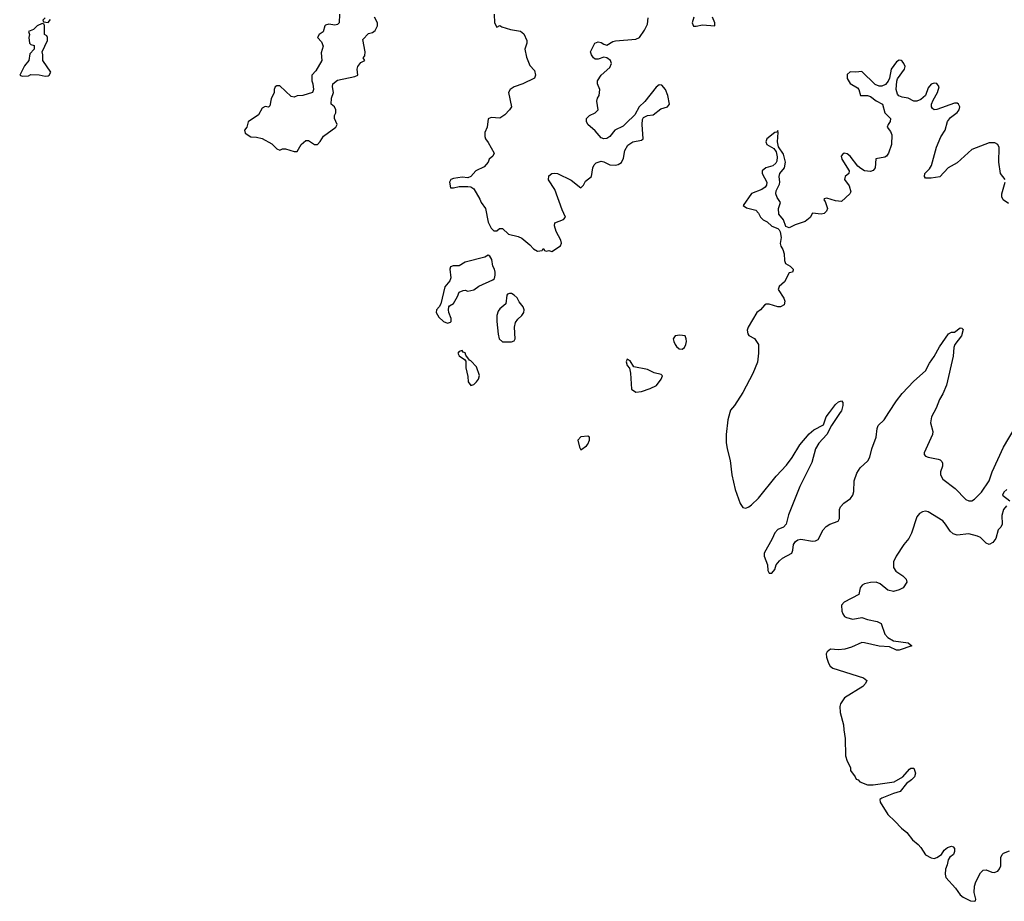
# Model space of a CAD drawing. Header units: inches. Extents: x 2605671 to 2720413, y 450557 to 553563.
# Tile 1 of 35: x 2640174 to 2646975, y 456626 to 462712. Entities that reach past the tile are written whole.
import ezdxf

# ---------------------------------------------------------------- set-up
doc = ezdxf.new("R2010")
doc.units = ezdxf.units.IN
doc.header["$MEASUREMENT"] = 0
doc.layers.add('C6445', color=7, linetype='Continuous')
doc.layers.add('C6446', color=7, linetype='Continuous')

msp = doc.modelspace()

# ---------------------------------------------------------------- linework, layer by layer
at = {"layer": 'C6445', "color": 5, "elevation": 20}
for points in [[(2645079.1, 460000), (2645066, 459950), (2645054, 459850), (2645054.4, 459794.4), (2645060.7, 459750), (2645080.7, 459670), (2645093.4, 459570), (2645115.5, 459470), (2645150, 459372), (2645170, 459346), (2645190, 459340.7), (2645210, 459350.6), (2645230, 459363.8), (2645276.9, 459410), (2645398.8, 459561.2), (2645470, 459636.3), (2645510, 459690.6), (2645562.4, 459777.6), (2645627.2, 459852.8), (2645658.7, 459881.3), (2645725.1, 459914.9), (2645744.2, 459970), (2645767.3, 460000)], [(2645841.4, 460000), (2645780.4, 459910), (2645750.3, 459850), (2645693.1, 459790), (2645670.3, 459750), (2645644.8, 459655.2), (2645562, 459490), (2645484.7, 459295.3), (2645467.3, 459230), (2645451, 459210), (2645410, 459192.3), (2645390.7, 459170), (2645372, 459128), (2645316, 459030), (2645316, 459010), (2645338.8, 458950), (2645342.8, 458910), (2645350, 458892), (2645370, 458891.3), (2645390, 458918), (2645399.5, 458950), (2645422.4, 458977.6), (2645443.9, 458996.1), (2645507.6, 459030), (2645514.5, 459050), (2645518.3, 459090), (2645531.8, 459110), (2645550, 459121.7), (2645570, 459126.5), (2645650, 459113.4), (2645670, 459114.9), (2645690, 459123.6), (2645723.1, 459190), (2645745.6, 459214.4), (2645770, 459229.1), (2645828.3, 459251.7), (2645836.9, 459270), (2645836.8, 459330), (2645844.8, 459350), (2645865.8, 459374.2), (2645913.5, 459406.5), (2645929.6, 459430), (2645936.2, 459456.2), (2645938, 459530), (2645957.5, 459582.5), (2645980.2, 459619.8), (2646031.8, 459668.2), (2646047.2, 459692.8), (2646059.5, 459750), (2646089.5, 459830), (2646096, 459890), (2646102.7, 459910), (2646145.2, 459950), (2646177.6, 460000)], [(2646489.1, 460000), (2646472.9, 459970), (2646466, 459930), (2646480.9, 459870), (2646478.9, 459850), (2646421.8, 459721.8), (2646421.3, 459710), (2646430, 459700.3), (2646450, 459691.6), (2646518.9, 459678.9), (2646532.9, 459672.9), (2646542.5, 459662.5), (2646548.4, 459650), (2646547.8, 459630), (2646533.4, 459590), (2646533.5, 459570), (2646550, 459540.8), (2646635.5, 459475.5), (2646710, 459400.2), (2646730.2, 459390.2), (2646750, 459391.9), (2646770, 459403.5), (2646818, 459450), (2646870.5, 459529.5), (2646890.7, 459590), (2646970, 459760.4), (2647050, 459898)], [(2646993.4, 459470), (2646972.4, 459450), (2646962.4, 459430), (2647014, 459390)], [(2646990, 459356.9), (2646968.9, 459330), (2646958.9, 459290), (2646960.5, 459230), (2646950.7, 459210), (2646933.4, 459190), (2646916.3, 459130), (2646896.5, 459103.5), (2646870, 459089.5), (2646850, 459099.6), (2646810, 459136.9), (2646790, 459146.9), (2646730, 459162), (2646650, 459154.7), (2646622.6, 459162.6), (2646600.5, 459180.5), (2646569.7, 459230), (2646550, 459252.7), (2646450, 459314.3), (2646430, 459319.5), (2646410, 459316), (2646390, 459302.7), (2646370, 459281.2), (2646333, 459167), (2646316.4, 459130), (2646280.5, 459090), (2646228.2, 459010), (2646210.5, 458970), (2646210.6, 458930.6), (2646225.8, 458905.8), (2646273.7, 458873.7), (2646298, 458850), (2646301, 458830), (2646276, 458790), (2646250, 458776), (2646210, 458766), (2646170, 458775.1), (2646118.7, 458818.7), (2646090, 458829.7), (2646050, 458826.6), (2646010, 458816.9), (2645992.3, 458807.7), (2645980.5, 458790), (2645970, 458744), (2645870, 458692.3), (2645850.8, 458670), (2645853, 458630), (2645859.1, 458610), (2645872.3, 458592.3), (2645884.4, 458584.4), (2645930, 458574.4), (2645990, 458586), (2646030.7, 458570.7), (2646098, 458558), (2646124.7, 458544.7), (2646150.8, 458470), (2646170, 458448), (2646210, 458424.9), (2646312, 458410), (2646336, 458390), (2646250, 458360.5), (2646230, 458361.1), (2646182.5, 458382.5), (2646110, 458387.4), (2646010, 458410.9), (2645990, 458411.9), (2645920.4, 458379.6), (2645873.7, 458366.3), (2645830, 458363), (2645774, 458366), (2645750.6, 458349.4), (2645745.8, 458334.2), (2645747.9, 458312.1), (2645761.6, 458270), (2645773.4, 458250), (2645790, 458235.5), (2646002, 458170), (2646024.7, 458150), (2646016, 458130), (2645998, 458110), (2645871.3, 458030), (2645844.7, 457990), (2645838.8, 457970), (2645841, 457930), (2645865.4, 457845.4), (2645866, 457810), (2645876, 457750), (2645878, 457630), (2645890, 457594), (2645912, 457550), (2645912, 457530), (2645945.4, 457485.4), (2645950.8, 457470), (2645964.8, 457464.8), (2645977.3, 457450), (2646030, 457430.5), (2646070, 457430.3), (2646214.5, 457450), (2646273.4, 457486.6), (2646320.7, 457539.3), (2646330, 457545.8), (2646350, 457544.4), (2646360.9, 457510), (2646354.4, 457485.6), (2646335, 457465), (2646299.6, 457440.4), (2646255.9, 457384.1), (2646208.8, 457371.2), (2646130, 457339), (2646114.6, 457330), (2646118.2, 457310), (2646170, 457224.5), (2646219.8, 457179.8), (2646265.6, 457130), (2646302.2, 457102.2), (2646340.6, 457050), (2646379.2, 457019.2), (2646397.8, 456997.8), (2646430, 456947.4), (2646470, 456927.2), (2646490, 456922.6), (2646510, 456928.3), (2646540.5, 456950), (2646560.8, 456979.2), (2646582.4, 456997.6), (2646610, 457006), (2646622, 457002), (2646630.3, 456990.4), (2646631.8, 456970), (2646624.4, 456950), (2646599.3, 456930), (2646586.8, 456913.2), (2646581.5, 456878.5), (2646570, 456848), (2646567.4, 456812.6), (2646571.3, 456790), (2646637.2, 456717.2), (2646670.2, 456670), (2646690, 456654), (2646742, 456630), (2646770, 456626.3), (2646777, 456630), (2646778, 456642), (2646766.2, 456686.2), (2646769.8, 456730.2), (2646778.9, 456761.1), (2646810, 456822.8), (2646830, 456840.5), (2646850, 456844.4), (2646890, 456826.4), (2646904.4, 456824.4), (2646930, 456835.3), (2646943.1, 456850), (2646951.9, 456870), (2646951.9, 456928.1), (2646960.9, 456950), (2646970, 456958.6), (2647010, 456973.8)]]:
    msp.add_lwpolyline(points, dxfattribs=at)
msp.add_lwpolyline([(2644098.3, 459838.3), (2644050, 459832.2), (2644029.2, 459810), (2644040.7, 459760.7), (2644050, 459742), (2644089.3, 459770.7), (2644098, 459782), (2644109.3, 459810), (2644109.2, 459830)], close=True, dxfattribs=at)
at = {"layer": 'C6446', "color": 5, "elevation": 20}
for points in [[(2640330, 462686), (2640294, 462670), (2640270, 462646), (2640234, 462630), (2640242, 462610), (2640238, 462590), (2640242, 462550), (2640250, 462542), (2640274, 462534), (2640274, 462510), (2640243.6, 462476.4), (2640238, 462430), (2640206.4, 462393.6), (2640174, 462330), (2640190, 462322), (2640234.6, 462325.4), (2640250, 462334), (2640308.4, 462331.6), (2640350, 462322), (2640370, 462324.7), (2640378, 462330), (2640388, 462350), (2640333.2, 462430), (2640333.2, 462470), (2640328.7, 462490), (2640366, 462570), (2640366, 462590), (2640362, 462602), (2640346, 462610), (2640346, 462670), (2640342, 462682)], [(2643410, 461088), (2643386.4, 461073.6), (2643250, 461039.3), (2643210, 461014), (2643167.1, 461012.9), (2643150, 461006), (2643144.7, 460990), (2643151.3, 460930), (2643144.7, 460910), (2643110, 460868), (2643082, 460750), (2643072, 460730), (2643052, 460710), (2643051.3, 460690), (2643070, 460658), (2643102, 460630), (2643130, 460618), (2643150, 460624.7), (2643154, 460630), (2643154, 460650), (2643139, 460690), (2643135.3, 460710), (2643138, 460730), (2643142, 460738), (2643170, 460754), (2643198, 460802), (2643210, 460832), (2643236.4, 460843.6), (2643250, 460844.7), (2643270, 460838), (2643310, 460846.8), (2643346.6, 460873.4), (2643443.1, 460916.9), (2643454, 460926), (2643459, 460950), (2643457.2, 460970), (2643453.2, 460990), (2643442, 461010), (2643436, 461056), (2643420.4, 461080.4)], [(2643556.9, 460823.1), (2643542.8, 460817.2), (2643538, 460810), (2643531, 460750), (2643490, 460715.3), (2643479.8, 460700.2), (2643470.8, 460670), (2643470.8, 460630), (2643478, 460542), (2643484.9, 460510), (2643510, 460489.3), (2643570, 460489.4), (2643590, 460494.9), (2643597.6, 460510), (2643591.6, 460590), (2643598.2, 460621.8), (2643614.1, 460645.9), (2643642.9, 460670), (2643656.2, 460690), (2643657.6, 460710), (2643652.8, 460730), (2643624.6, 460764.6), (2643610, 460792), (2643590, 460811.6), (2643570, 460822.7)], [(2644734.9, 460534.9), (2644701, 460530), (2644688.9, 460510), (2644692.4, 460490), (2644702.3, 460470), (2644710, 460457.1), (2644730, 460440.5), (2644750, 460439.1), (2644765.2, 460450), (2644776.2, 460470), (2644780.7, 460490), (2644778.4, 460510), (2644770, 460529)], [(2643230, 460428.7), (2643210, 460422), (2643201, 460410), (2643210, 460392), (2643247.1, 460367.1), (2643255.3, 460355.3), (2643255.5, 460310), (2643270.4, 460250), (2643272.8, 460212.8), (2643290, 460187.3), (2643310, 460194.9), (2643330, 460212.7), (2643343, 460230), (2643350, 460255.3), (2643330, 460315.1), (2643290, 460358), (2643281.6, 460361.6), (2643256.2, 460396.2), (2643250, 460412.3), (2643238, 460418)], [(2644370, 460369.3), (2644363.2, 460350), (2644370, 460324.9), (2644385.7, 460305.7), (2644392.5, 460272.5), (2644401, 460161), (2644430, 460142), (2644470, 460144.7), (2644530, 460166), (2644571.9, 460188.1), (2644604, 460230), (2644614.6, 460254.6), (2644604, 460264), (2644555.7, 460275.7), (2644510, 460298.2), (2644415.6, 460315.6), (2644390, 460358.4)]]:
    msp.add_lwpolyline(points, close=True, dxfattribs=at)
for points in [[(2640350, 462726), (2640334, 462710), (2640338, 462698), (2640370, 462694), (2640386, 462714)], [(2642383, 462750), (2642380.7, 462690), (2642370, 462679.3), (2642350, 462674.5), (2642310, 462680.9), (2642286.2, 462673.8), (2642281, 462670), (2642270.9, 462629.1), (2642242, 462610), (2642232, 462590), (2642259.1, 462559.1), (2642270.8, 462530), (2642255.3, 462484.7), (2642260.7, 462430), (2642219.8, 462360.2), (2642191.3, 462330), (2642191, 462290), (2642198.8, 462270), (2642202.8, 462230), (2642196, 462210), (2642130.9, 462189.1), (2642090, 462188), (2642070, 462178), (2642050, 462182), (2641970, 462255.1), (2641950, 462256), (2641938, 462250), (2641931.3, 462230), (2641931.1, 462208.9), (2641910, 462166), (2641902, 462118), (2641891.6, 462108.4), (2641870, 462113.2), (2641850, 462102), (2641823.5, 462056.5), (2641751.6, 462008.4), (2641742, 461970), (2641726, 461950), (2641732, 461930), (2641770, 461904.7), (2641810, 461902), (2641850, 461891.3), (2641915.3, 461855.3), (2641950, 461822), (2641970, 461812), (2641990, 461822), (2642010, 461822), (2642070, 461802), (2642090, 461802), (2642118, 461850), (2642150, 461878), (2642170, 461878), (2642210, 461851.3), (2642230, 461852), (2642250, 461872), (2642272.5, 461907.5), (2642358, 461970), (2642368, 461990), (2642348, 462030), (2642348.7, 462050), (2642358, 462070), (2642358, 462090), (2642348, 462110), (2642326, 462130), (2642328.7, 462170), (2642342, 462210), (2642335.3, 462250), (2642338, 462270), (2642370, 462296), (2642490, 462320.7), (2642508.7, 462330), (2642504.5, 462370), (2642509.6, 462390.4), (2642530, 462418), (2642558, 462430), (2642546, 462450), (2642558, 462462), (2642559.5, 462490), (2642545.1, 462574.9), (2642583.2, 462616.8), (2642610, 462624.7), (2642630, 462638), (2642646, 462670), (2642645.2, 462690), (2642625.2, 462730)], [(2643452, 462750), (2643454, 462690), (2643470, 462662), (2643490, 462672), (2643503.6, 462663.6), (2643565.2, 462645.2), (2643633.7, 462633.7), (2643655.3, 462615.3), (2643676, 462570), (2643676, 462550), (2643664, 462510), (2643674, 462454), (2643696.9, 462396.9), (2643730, 462362), (2643737.3, 462330), (2643730.8, 462310), (2643650, 462269.3), (2643590.6, 462249.4), (2643561, 462230), (2643551, 462210), (2643570.8, 462110), (2643558, 462090), (2643524.5, 462055.5), (2643490, 462033.2), (2643430, 462037.2), (2643411.1, 462028.9), (2643402, 461970), (2643386.4, 461933.6), (2643386.4, 461906.4), (2643391, 461890), (2643410, 461864.7), (2643451.3, 461790), (2643442, 461770), (2643418, 461750), (2643410, 461728), (2643382.8, 461697.2), (2643324.7, 461670), (2643290, 461629), (2643270, 461621.2), (2643230, 461625.2), (2643170, 461616), (2643152, 461610), (2643142.8, 461590), (2643150, 461552), (2643170, 461551.3), (2643210, 461560.7), (2643270, 461562), (2643290, 461558.8), (2643310, 461546), (2643353.2, 461473.2), (2643361, 461450), (2643390.7, 461410), (2643410, 461314), (2643430, 461274), (2643450, 461254), (2643470, 461254), (2643488.4, 461271.6), (2643510, 461272), (2643551.3, 461231.3), (2643616.8, 461216.8), (2643643.5, 461203.5), (2643698, 461158), (2643722, 461130), (2643750, 461114), (2643782, 461118), (2643790, 461132), (2643798, 461118), (2643810, 461114), (2643830, 461118), (2643850, 461111.3), (2643909.6, 461150.4), (2643916.9, 461170), (2643910.9, 461190), (2643878.9, 461250), (2643867, 461290), (2643869.3, 461310), (2643930, 461334), (2643943.7, 461350), (2643920.2, 461400.2), (2643870, 461541.2), (2643827.3, 461607.3), (2643830, 461634), (2643850, 461650.4), (2643870, 461654), (2643890, 461650.3), (2643984.3, 461604.3), (2644050, 461551.3), (2644068.7, 461570), (2644081.6, 461598.4), (2644124, 461630), (2644132, 461690), (2644141.2, 461710), (2644155.9, 461724.1), (2644190, 461735.5), (2644210, 461730.5), (2644250, 461710.4), (2644290, 461707.4), (2644307.7, 461712.3), (2644330, 461726.8), (2644343.9, 461756.1), (2644354.8, 461810), (2644374.2, 461845.8), (2644410, 461869.2), (2644470, 461880.4), (2644480.7, 461890), (2644474, 461990), (2644477.1, 462022.9), (2644483.5, 462036.5), (2644509.7, 462050.3), (2644550, 462056.4), (2644603.1, 462096.9), (2644648.2, 462111.8), (2644662.9, 462130), (2644652, 462190), (2644635.3, 462230), (2644610, 462260.5), (2644590, 462262.4), (2644570, 462247.6), (2644492.3, 462147.7), (2644452.4, 462110), (2644423.4, 462056.6), (2644362.6, 461997.4), (2644341.4, 461978.6), (2644286, 461950), (2644250, 461906), (2644230, 461892.3), (2644210, 461889.2), (2644190, 461896), (2644150, 461945.2), (2644098, 461990), (2644088.9, 462008.9), (2644089, 462030), (2644110, 462051.3), (2644148, 462070), (2644168.7, 462090), (2644161.2, 462150), (2644165.2, 462170), (2644177, 462190), (2644182, 462230), (2644166, 462270), (2644166, 462290), (2644189.6, 462330.4), (2644250, 462382.8), (2644260.9, 462410), (2644255.1, 462430), (2644230, 462449.3), (2644210, 462452.7), (2644170, 462439.5), (2644150, 462440.9), (2644137.2, 462450), (2644122.7, 462470), (2644117.2, 462490), (2644146, 462550), (2644170, 462559.5), (2644190, 462556), (2644210, 462542.6), (2644230, 462536.9), (2644270, 462561.4), (2644290, 462566.7), (2644430, 462577.2), (2644454.2, 462590), (2644490, 462641.3), (2644510, 462681), (2644515.5, 462724.5)], [(2644830, 462729), (2644819.3, 462690), (2644828.2, 462668.2), (2644847.5, 462667.5), (2644890, 462677), (2644975.3, 462670), (2644975.6, 462690), (2644960.5, 462730)], [(2646980.9, 461610), (2646949.7, 461650), (2646937.3, 461730), (2646940.3, 461830), (2646930.6, 461850.6), (2646910, 461863.1), (2646870, 461861.6), (2646750, 461816.4), (2646650, 461724), (2646586.3, 461690), (2646530, 461628.4), (2646470, 461617.6), (2646430, 461619.5), (2646423, 461630), (2646427.3, 461650), (2646457.9, 461682.1), (2646473, 461707), (2646506.5, 461833.5), (2646537.2, 461902.8), (2646566, 461950), (2646582, 462010), (2646602.5, 462037.5), (2646650, 462072.4), (2646662.6, 462090), (2646667.6, 462110), (2646658, 462130), (2646650, 462136.2), (2646630, 462136.9), (2646510, 462093.6), (2646490, 462089.4), (2646478.6, 462098.6), (2646472.1, 462112.1), (2646473.3, 462130), (2646482.7, 462157.3), (2646514.2, 462210), (2646526, 462250), (2646510, 462272.4), (2646490, 462273.5), (2646470, 462267.3), (2646450, 462241.2), (2646431.6, 462188.4), (2646398.2, 462161.8), (2646370, 462149.6), (2646350, 462149.5), (2646311.9, 462171.9), (2646270, 462176.9), (2646247.2, 462187.2), (2646237.7, 462197.7), (2646228.2, 462230), (2646231.9, 462288.1), (2646236.4, 462303.6), (2646284.7, 462370), (2646289.6, 462390), (2646281.6, 462410), (2646270, 462426.6), (2646262, 462430), (2646250, 462433.6), (2646230, 462420.9), (2646193, 462370), (2646182.6, 462310), (2646172.9, 462287.1), (2646155.5, 462264.5), (2646130, 462252.6), (2646110, 462254), (2646084, 462264), (2645990, 462355.1), (2645949.5, 462349.5), (2645910, 462353.3), (2645890, 462333.2), (2645890, 462306), (2645910, 462271.3), (2645962, 462242), (2645971, 462230), (2645982, 462190), (2646030, 462188.4), (2646050, 462181.6), (2646090, 462153.4), (2646134.9, 462130), (2646150.3, 462070.3), (2646188.4, 462030), (2646186.4, 462010), (2646173, 461990), (2646166.8, 461970), (2646190, 461940.7), (2646198.5, 461918.5), (2646196, 461850), (2646174.9, 461790), (2646160.5, 461770), (2646150, 461763), (2646087.3, 461752.7), (2646084.2, 461690), (2646068.2, 461671.8), (2646050, 461664.8), (2646010, 461669.8), (2645984.4, 461684.4), (2645962.4, 461702.4), (2645910, 461769.5), (2645890, 461787), (2645870, 461791.6), (2645858, 461782), (2645848.4, 461770), (2645852.4, 461750), (2645904.4, 461670), (2645900.5, 461650), (2645874.8, 461630), (2645870.5, 461610), (2645904.6, 461564.6), (2645915.8, 461524.2), (2645908.4, 461510), (2645850, 461456.9), (2645810, 461463.1), (2645750, 461480.7), (2645730, 461475.3), (2645728.4, 461470), (2645737.3, 461457.3), (2645754.4, 461410), (2645747.3, 461390), (2645730, 461375.1), (2645709.3, 461369.3), (2645650, 461377.2), (2645633, 461347), (2645599.9, 461320.1), (2645530, 461295.3), (2645490, 461275.3), (2645465.2, 461285.2), (2645449.2, 461330), (2645418, 461370), (2645416.2, 461410), (2645429.3, 461450), (2645405.7, 461485.7), (2645397.4, 461510), (2645398.9, 461530), (2645422.8, 461577.2), (2645425.1, 461590), (2645419.7, 461630), (2645424.7, 461650), (2645456.4, 461690), (2645463.9, 461730), (2645450, 461783.7), (2645414.5, 461834.5), (2645409.6, 461870.4), (2645414.2, 461934.2), (2645410, 461948), (2645404.9, 461935.1), (2645390, 461933), (2645335.3, 461890), (2645326.9, 461870), (2645334.9, 461850), (2645382.3, 461822.3), (2645399.6, 461799.6), (2645406.3, 461766.3), (2645403.8, 461736.2), (2645397.2, 461722.8), (2645375.8, 461704.2), (2645327.3, 461690), (2645302, 461670), (2645302, 461650), (2645334.3, 461590), (2645331.8, 461570), (2645324.2, 461555.8), (2645300.6, 461539.4), (2645230, 461512.2), (2645170.6, 461430), (2645193.3, 461413.3), (2645258.3, 461398.3), (2645277.7, 461377.7), (2645290.4, 461350), (2645310, 461330.4), (2645336.1, 461316.1), (2645370, 461286.4), (2645410.6, 461270.6), (2645420.7, 461260.7), (2645428, 461248), (2645434, 461210), (2645426.8, 461166.8), (2645431.3, 461150), (2645446.4, 461126.4), (2645455.3, 461095.3), (2645456, 461050), (2645464.7, 461030), (2645496, 461010), (2645516, 460990), (2645516, 460984), (2645512, 460970), (2645490, 460964.5), (2645457, 460903), (2645420.4, 460870), (2645414, 460850), (2645451.6, 460790), (2645458.9, 460770), (2645455.1, 460744.9), (2645430, 460729.6), (2645410, 460731.1), (2645350, 460749.6), (2645330.5, 460749.5), (2645318, 460742), (2645291, 460710), (2645266, 460690), (2645206, 460590), (2645198, 460570), (2645203.6, 460543.6), (2645211.6, 460531.6), (2645250.7, 460510.7), (2645278, 460470), (2645278, 460410), (2645271.1, 460348.9), (2645238, 460270), (2645170, 460138), (2645111.3, 460050), (2645083.5, 460016.5), (2645079.1, 460000)], [(2647004.1, 461444.1), (2646968, 461468), (2646957.4, 461490), (2646958.7, 461510), (2646980.5, 461590)], [(2646177.6, 460000), (2646230, 460081), (2646270, 460130.8), (2646350, 460216), (2646430, 460287.3), (2646457.7, 460342.3), (2646491.6, 460388.4), (2646526.5, 460453.5), (2646590, 460543.8), (2646610, 460554.4), (2646630, 460554.8), (2646670, 460584.7), (2646682, 460582), (2646690, 460574), (2646678.8, 460530), (2646634, 460470), (2646626, 460450), (2646622.8, 460390), (2646576.5, 460190), (2646551.1, 460128.9), (2646527.7, 460090), (2646505.2, 460030), (2646489.1, 460000)], [(2645767.3, 460000), (2645810, 460055.5), (2645830, 460074.9), (2645850, 460080.7), (2645859.1, 460070), (2645860.3, 460050), (2645850, 460012.7), (2645841.4, 460000)]]:
    msp.add_lwpolyline(points, dxfattribs=at)

doc.saveas('drawing.dxf')
